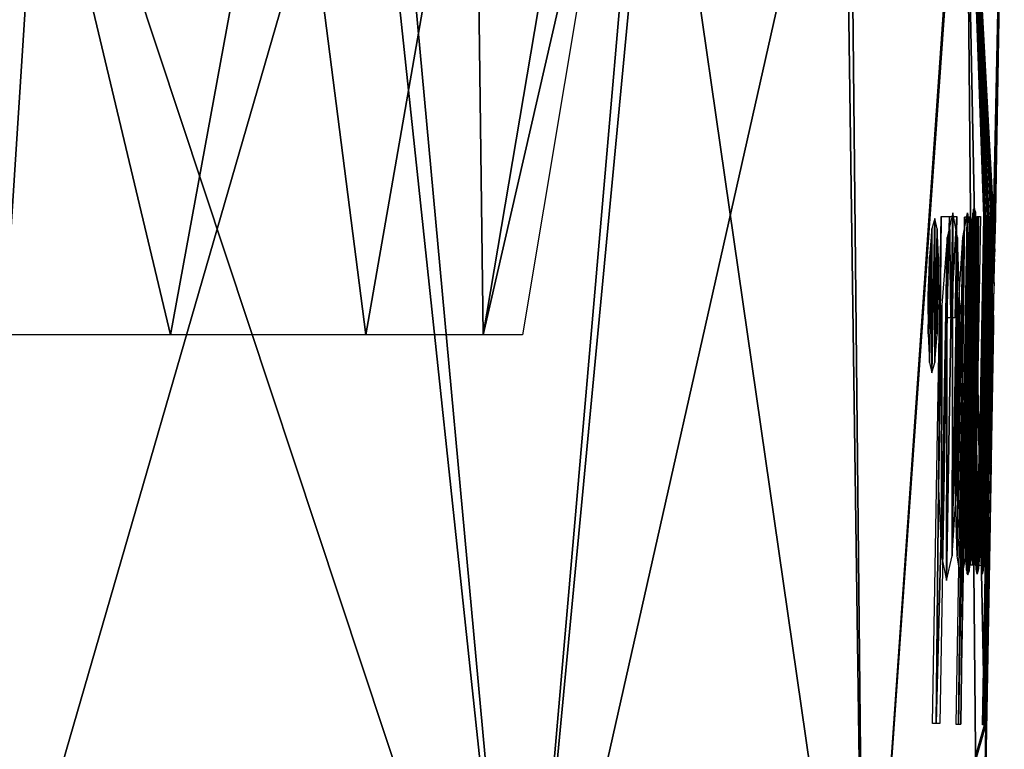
# Model space of a CAD drawing. Header units: millimetres. Extents: x -125 to 125, y -46 to 12.
# Tile 255 of 256: x 120.15 to 125, y 3.81 to 7.41. Entities that reach past the tile are written whole.
import ezdxf

# ---------------------------------------------------------------- set-up
doc = ezdxf.new("R2010")
doc.units = ezdxf.units.MM
doc.header["$LTSCALE"] = 26.699852
for name, color, linetype in [('180', 7, 'CONTINUOUS'), ('182', 7, 'CONTINUOUS'), ('183', 7, 'CONTINUOUS'), ('184', 7, 'CONTINUOUS'), ('185', 7, 'CONTINUOUS')]:
    doc.layers.add(name, color=color, linetype=linetype)

msp = doc.modelspace()

# ---------------------------------------------------------------- linework, layer by layer
at = {"layer": '180', "color": 2, "linetype": 'CONTINUOUS'}
for points in [[(120.1589, 8.9417, 26.9492), (119.5529, 5.8556, 27.2872), (118.4904, 8.9417, 33.5325), (120.1589, 8.9417, 26.9492)], [(120.8948, 5.8556, 20.5409), (119.5529, 5.8556, 27.2872), (120.1589, 8.9417, 26.9492), (120.8948, 5.8556, 20.5409)], [(121.4618, 8.9417, 20.2839), (120.8948, 5.8556, 20.5409), (120.1589, 8.9417, 26.9492), (121.4618, 8.9417, 20.2839)], [(121.8564, 5.8556, 13.7299), (120.8948, 5.8556, 20.5409), (121.4618, 8.9417, 20.2839), (121.8564, 5.8556, 13.7299)], [(122.3953, 8.9417, 13.557), (121.8564, 5.8556, 13.7299), (121.4618, 8.9417, 20.2839), (122.3953, 8.9417, 13.557)], [(122.4345, 5.8556, 6.8758), (121.8564, 5.8556, 13.7299), (122.3953, 8.9417, 13.557), (122.4345, 5.8556, 6.8758)], [(122.9566, 8.9417, 6.7888), (122.4345, 5.8556, 6.8758), (122.3953, 8.9417, 13.557), (122.9566, 8.9417, 6.7888)], [(122.6274, 5.8556, 0), (122.4345, 5.8556, 6.8758), (123.1439, 8.9417, 0), (122.6274, 5.8556, 0)], [(123.1439, 8.9417, 0), (122.4345, 5.8556, 6.8758), (122.9566, 8.9417, 6.7888), (123.1439, 8.9417, 0)]]:
    msp.add_3dface(points, dxfattribs=at)
at = {"layer": '182', "color": 7, "linetype": 'CONTINUOUS'}
for points in [[(119.8182, 1.8685, -35.1818), (121.866, 8.9417, -27.8151), (122.6199, 1.8685, -23.633), (119.8182, 1.8685, -35.1818)], [(120.1147, 8.9417, -34.6045), (121.866, 8.9417, -27.8151), (119.8182, 1.8685, -35.1818), (120.1147, 8.9417, -34.6045)], [(121.866, 8.9417, -27.8151), (123.2339, 8.9417, -20.9383), (122.6199, 1.8685, -23.633), (121.866, 8.9417, -27.8151)], [(122.6199, 1.8685, -23.633), (124.214, 8.9417, -13.9956), (124.3111, 1.8685, -11.8703), (122.6199, 1.8685, -23.633)], [(123.2339, 8.9417, -20.9383), (124.214, 8.9417, -13.9956), (122.6199, 1.8685, -23.633), (123.2339, 8.9417, -20.9383)], [(124.214, 8.9417, -13.9956), (124.8034, 8.9417, -7.0088), (124.3111, 1.8685, -11.8703), (124.214, 8.9417, -13.9956)], [(124.8034, 8.9417, -7.0088), (124.9026, 3.9348, -1.5784), (124.3111, 1.8685, -11.8703), (124.8034, 8.9417, -7.0088)], [(125, 8.9417, 0), (124.9462, 6.4313, -1.5784), (124.8034, 8.9417, -7.0088), (125, 8.9417, 0)], [(124.9462, 6.4313, -1.5784), (124.9026, 3.9348, -1.5784), (124.8034, 8.9417, -7.0088), (124.9462, 6.4313, -1.5784)], [(124.9494, 6.4313, -1.3044), (124.9462, 6.4313, -1.5784), (125, 8.9417, 0), (124.9494, 6.4313, -1.3044)], [(124.9477, 6.1886, -1.0305), (124.9519, 6.4313, -1.0305), (125, 8.9417, 0), (124.9477, 6.1886, -1.0305)], [(124.949, 6.2473, -0.9949), (124.9477, 6.1886, -1.0305), (125, 8.9417, 0), (124.949, 6.2473, -0.9949)], [(124.9504, 6.303, -0.9473), (124.949, 6.2473, -0.9949), (125, 8.9417, 0), (124.9504, 6.303, -0.9473)], [(124.9519, 6.4313, -1.0305), (124.9494, 6.4313, -1.3044), (125, 8.9417, 0), (124.9519, 6.4313, -1.0305)], [(124.9517, 6.3541, -0.8818), (124.9504, 6.303, -0.9473), (125, 8.9417, 0), (124.9517, 6.3541, -0.8818)], [(124.9528, 6.3904, -0.8228), (124.9517, 6.3541, -0.8818), (125, 8.9417, 0), (124.9528, 6.3904, -0.8228)], [(124.9538, 6.4232, -0.7509), (124.9528, 6.3904, -0.8228), (125, 8.9417, 0), (124.9538, 6.4232, -0.7509)], [(124.9547, 6.45, -0.6727), (124.9538, 6.4232, -0.7509), (125, 8.9417, 0), (124.9547, 6.45, -0.6727)], [(124.954, 6.3057, 0), (124.9549, 6.3592, -0.0785), (125, 8.9417, 0), (124.954, 6.3057, 0)], [(124.9554, 6.4669, -0.5937), (124.9547, 6.45, -0.6727), (125, 8.9417, 0), (124.9554, 6.4669, -0.5937)], [(124.9549, 6.3592, -0.0785), (124.9556, 6.405, -0.1665), (125, 8.9417, 0), (124.9549, 6.3592, -0.0785)], [(124.9559, 6.4729, -0.5069), (124.9554, 6.4669, -0.5937), (125, 8.9417, 0), (124.9559, 6.4729, -0.5069)], [(124.9556, 6.405, -0.1665), (124.9562, 6.4545, -0.3198), (125, 8.9417, 0), (124.9556, 6.405, -0.1665)], [(124.9562, 6.4545, -0.3198), (124.9559, 6.4729, -0.5069), (125, 8.9417, 0), (124.9562, 6.4545, -0.3198)], [(124.9262, 4.9576, -1.0305), (124.9256, 4.9051, -0.9964), (124.9084, 3.9348, -1.0305), (124.9262, 4.9576, -1.0305)], [(124.9256, 4.9051, -0.9964), (124.9249, 4.8467, -0.9473), (124.9084, 3.9348, -1.0305), (124.9256, 4.9051, -0.9964)], [(124.9084, 3.9348, -1.0305), (124.9284, 4.8372, 0), (124.8765, 1.8685, 0), (124.9084, 3.9348, -1.0305)], [(124.9249, 4.8467, -0.9473), (124.9245, 4.7929, -0.8828), (124.9084, 3.9348, -1.0305), (124.9249, 4.8467, -0.9473)], [(124.9274, 4.7839, -0.079), (124.9284, 4.8372, 0), (124.9084, 3.9348, -1.0305), (124.9274, 4.7839, -0.079)], [(124.9245, 4.7929, -0.8828), (124.9242, 4.7545, -0.8237), (124.9084, 3.9348, -1.0305), (124.9245, 4.7929, -0.8828)], [(124.9265, 4.7392, -0.1671), (124.9274, 4.7839, -0.079), (124.9084, 3.9348, -1.0305), (124.9265, 4.7392, -0.1671)], [(124.9242, 4.7545, -0.8237), (124.9241, 4.7214, -0.7547), (124.9084, 3.9348, -1.0305), (124.9242, 4.7545, -0.8237)], [(124.9253, 4.6876, -0.3305), (124.9265, 4.7392, -0.1671), (124.9084, 3.9348, -1.0305), (124.9253, 4.6876, -0.3305)], [(124.9241, 4.7214, -0.7547), (124.924, 4.693, -0.6737), (124.9084, 3.9348, -1.0305), (124.9241, 4.7214, -0.7547)], [(124.924, 4.693, -0.6737), (124.9241, 4.6758, -0.5932), (124.9084, 3.9348, -1.0305), (124.924, 4.693, -0.6737)], [(124.9244, 4.6698, -0.5069), (124.9253, 4.6876, -0.3305), (124.9084, 3.9348, -1.0305), (124.9244, 4.6698, -0.5069)], [(124.9241, 4.6758, -0.5932), (124.9244, 4.6698, -0.5069), (124.9084, 3.9348, -1.0305), (124.9241, 4.6758, -0.5932)], [(124.9026, 3.9348, -1.5784), (124.9058, 3.9348, -1.3044), (124.3111, 1.8685, -11.8703), (124.9026, 3.9348, -1.5784)], [(124.3111, 1.8685, -11.8703), (124.9084, 3.9348, -1.0305), (124.8765, 1.8685, 0), (124.3111, 1.8685, -11.8703)], [(124.9058, 3.9348, -1.3044), (124.9084, 3.9348, -1.0305), (124.3111, 1.8685, -11.8703), (124.9058, 3.9348, -1.3044)]]:
    msp.add_3dface(points, dxfattribs=at)
at = {"layer": '183', "color": 7, "linetype": 'CONTINUOUS'}
for points in [[(120.274, 8.9417, 34.0464), (118.2136, 8.9417, 40.6268), (119.8182, 1.8685, 35.1818), (120.274, 8.9417, 34.0464)], [(122.6199, 1.8685, 23.633), (120.274, 8.9417, 34.0464), (119.8182, 1.8685, 35.1818), (122.6199, 1.8685, 23.633)], [(121.9685, 8.9417, 27.3623), (120.274, 8.9417, 34.0464), (122.6199, 1.8685, 23.633), (121.9685, 8.9417, 27.3623)], [(123.2917, 8.9417, 20.5949), (121.9685, 8.9417, 27.3623), (122.6199, 1.8685, 23.633), (123.2917, 8.9417, 20.5949)], [(124.3111, 1.8685, 11.8703), (123.2917, 8.9417, 20.5949), (122.6199, 1.8685, 23.633), (124.3111, 1.8685, 11.8703)], [(124.2398, 8.9417, 13.7648), (123.2917, 8.9417, 20.5949), (124.3111, 1.8685, 11.8703), (124.2398, 8.9417, 13.7648)], [(124.8098, 8.9417, 6.8929), (124.2398, 8.9417, 13.7648), (124.3111, 1.8685, 11.8703), (124.8098, 8.9417, 6.8929)], [(124.8765, 1.8685, 0), (124.8098, 8.9417, 6.8929), (124.3111, 1.8685, 11.8703), (124.8765, 1.8685, 0)], [(124.9532, 6.2635, 0.0503), (124.8098, 8.9417, 6.8929), (124.9524, 6.2154, 0.0989), (124.9532, 6.2635, 0.0503)], [(124.9407, 5.5714, 0.3287), (124.8098, 8.9417, 6.8929), (124.9373, 5.3724, 0.3125), (124.9407, 5.5714, 0.3287)], [(124.9443, 5.7747, 0.312), (124.8098, 8.9417, 6.8929), (124.9407, 5.5714, 0.3287), (124.9443, 5.7747, 0.312)], [(124.9472, 5.9318, 0.2692), (124.8098, 8.9417, 6.8929), (124.9443, 5.7747, 0.312), (124.9472, 5.9318, 0.2692)], [(124.9502, 6.0962, 0.1892), (124.8098, 8.9417, 6.8929), (124.9472, 5.9318, 0.2692), (124.9502, 6.0962, 0.1892)], [(124.9524, 6.2154, 0.0989), (124.8098, 8.9417, 6.8929), (124.9502, 6.0962, 0.1892), (124.9524, 6.2154, 0.0989)], [(124.8098, 8.9417, 6.8929), (124.8765, 1.8685, 0), (124.9373, 5.3724, 0.3125), (124.8098, 8.9417, 6.8929)], [(124.954, 6.3057, 0), (124.8098, 8.9417, 6.8929), (124.9532, 6.2635, 0.0503), (124.954, 6.3057, 0)], [(124.954, 6.3057, 0), (125, 8.9417, 0), (124.8098, 8.9417, 6.8929), (124.954, 6.3057, 0)], [(124.9445, 5.9023, -0.7816), (124.9464, 5.9528, -0.5936), (124.933, 5.2404, -0.7803), (124.9445, 5.9023, -0.7816)], [(124.933, 5.2404, -0.7803), (124.9464, 5.9528, -0.5936), (124.9331, 5.19, -0.5936), (124.933, 5.2404, -0.7803)], [(124.9464, 5.9528, -0.5936), (124.9463, 5.9019, -0.4025), (124.9331, 5.19, -0.5936), (124.9464, 5.9528, -0.5936)], [(124.9345, 5.3813, -0.9206), (124.9445, 5.9023, -0.7816), (124.933, 5.2404, -0.7803), (124.9345, 5.3813, -0.9206)], [(124.9331, 5.19, -0.5936), (124.9463, 5.9019, -0.4025), (124.9347, 5.2408, -0.4039), (124.9331, 5.19, -0.5936)], [(124.9411, 5.7627, -0.9207), (124.9445, 5.9023, -0.7816), (124.9345, 5.3813, -0.9206), (124.9411, 5.7627, -0.9207)], [(124.9463, 5.9019, -0.4025), (124.9442, 5.7625, -0.2631), (124.9347, 5.2408, -0.4039), (124.9463, 5.9019, -0.4025)], [(124.9374, 5.5714, -0.9716), (124.9411, 5.7627, -0.9207), (124.9345, 5.3813, -0.9206), (124.9374, 5.5714, -0.9716)], [(124.9347, 5.2408, -0.4039), (124.9442, 5.7625, -0.2631), (124.9376, 5.3815, -0.2632), (124.9347, 5.2408, -0.4039)], [(124.9442, 5.7625, -0.2631), (124.941, 5.5714, -0.2122), (124.9376, 5.3815, -0.2632), (124.9442, 5.7625, -0.2631)], [(124.9373, 5.3724, 0.3125), (124.8765, 1.8685, 0), (124.9346, 5.2142, 0.2698), (124.9373, 5.3724, 0.3125)], [(124.9346, 5.2142, 0.2698), (124.8765, 1.8685, 0), (124.9319, 5.0472, 0.1895), (124.9346, 5.2142, 0.2698)], [(124.9319, 5.0472, 0.1895), (124.8765, 1.8685, 0), (124.9299, 4.9273, 0.0989), (124.9319, 5.0472, 0.1895)], [(124.9299, 4.9273, 0.0989), (124.8765, 1.8685, 0), (124.9291, 4.8792, 0.0502), (124.9299, 4.9273, 0.0989)], [(124.8765, 1.8685, 0), (124.9284, 4.8372, 0), (124.9291, 4.8792, 0.0502), (124.8765, 1.8685, 0)]]:
    msp.add_3dface(points, dxfattribs=at)
at = {"layer": '184', "linetype": 'CONTINUOUS'}
for points in [[(124.8095, 4.7666, -5.1833), (124.7878, 4.6456, -5.6352), (124.8195, 6.4556, -5.6352), (124.8095, 4.7666, -5.1833)], [(124.8195, 6.4556, -5.6352), (124.7878, 4.6456, -5.6352), (124.7961, 6.3345, -6.0871), (124.8195, 6.4556, -5.6352)], [(124.8369, 6.3345, -5.1833), (124.8095, 4.7666, -5.1833), (124.8195, 6.4556, -5.6352), (124.8369, 6.3345, -5.1833)], [(124.9454, 6.4669, -0.5937), (124.914, 4.693, -0.6737), (124.9447, 6.45, -0.6727), (124.9454, 6.4669, -0.5937)], [(124.9141, 4.6758, -0.5932), (124.914, 4.693, -0.6737), (124.9454, 6.4669, -0.5937), (124.9141, 4.6758, -0.5932)], [(124.9447, 6.45, -0.6727), (124.914, 4.693, -0.6737), (124.9438, 6.4232, -0.7509), (124.9447, 6.45, -0.6727)], [(124.9144, 4.6698, -0.5069), (124.9141, 4.6758, -0.5932), (124.9459, 6.4729, -0.5069), (124.9144, 4.6698, -0.5069)], [(124.9459, 6.4729, -0.5069), (124.9141, 4.6758, -0.5932), (124.9454, 6.4669, -0.5937), (124.9459, 6.4729, -0.5069)], [(124.9153, 4.6876, -0.3305), (124.9144, 4.6698, -0.5069), (124.9459, 6.4729, -0.5069), (124.9153, 4.6876, -0.3305)], [(124.9462, 6.4545, -0.3198), (124.9153, 4.6876, -0.3305), (124.9459, 6.4729, -0.5069), (124.9462, 6.4545, -0.3198)], [(124.9165, 4.7392, -0.1671), (124.9153, 4.6876, -0.3305), (124.9462, 6.4545, -0.3198), (124.9165, 4.7392, -0.1671)], [(124.9456, 6.405, -0.1665), (124.9165, 4.7392, -0.1671), (124.9462, 6.4545, -0.3198), (124.9456, 6.405, -0.1665)], [(124.6463, 3.9417, -8), (124.6899, 6.4382, -8), (124.6645, 3.9417, -7.7105), (124.6463, 3.9417, -8)], [(124.6645, 3.9417, -7.7105), (124.7295, 6.4382, -7.3569), (124.717, 5.9389, -7.4209), (124.6645, 3.9417, -7.7105)], [(124.6899, 6.4382, -8), (124.7295, 6.4382, -7.3569), (124.6645, 3.9417, -7.7105), (124.6899, 6.4382, -8)], [(124.717, 5.9389, -7.4209), (124.7295, 6.4382, -7.3569), (124.7375, 5.9389, -7.0673), (124.717, 5.9389, -7.4209)], [(124.7295, 6.4382, -7.3569), (124.7658, 6.4382, -6.7136), (124.7375, 5.9389, -7.0673), (124.7295, 6.4382, -7.3569)], [(124.7658, 6.4382, -6.7136), (124.7571, 5.9389, -6.7136), (124.7375, 5.9389, -7.0673), (124.7658, 6.4382, -6.7136)], [(124.8343, 4.7219, -4.5257), (124.8643, 6.4382, -4.5257), (124.8436, 4.7219, -4.2621), (124.8343, 4.7219, -4.5257)], [(124.8436, 4.7219, -4.2621), (124.8736, 6.4382, -4.2621), (124.8523, 4.7219, -3.9986), (124.8436, 4.7219, -4.2621)], [(124.8643, 6.4382, -4.5257), (124.8736, 6.4382, -4.2621), (124.8436, 4.7219, -4.2621), (124.8643, 6.4382, -4.5257)], [(124.8523, 4.7219, -3.9986), (124.8736, 6.4382, -4.2621), (124.8567, 4.9715, -3.9986), (124.8523, 4.7219, -3.9986)], [(124.8736, 6.4382, -4.2621), (124.8674, 5.5852, -3.9986), (124.8567, 4.9715, -3.9986), (124.8736, 6.4382, -4.2621)], [(124.8823, 6.4382, -3.9986), (124.8674, 5.5852, -3.9986), (124.8736, 6.4382, -4.2621), (124.8823, 6.4382, -3.9986)], [(124.8825, 5.509, -3.4473), (124.8987, 6.4382, -3.4473), (124.8727, 4.704, -3.2901), (124.8825, 5.509, -3.4473)], [(124.8727, 4.704, -3.2901), (124.9058, 6.4382, -3.182), (124.8773, 4.7678, -3.1566), (124.8727, 4.704, -3.2901)], [(124.8987, 6.4382, -3.4473), (124.9058, 6.4382, -3.182), (124.8727, 4.704, -3.2901), (124.8987, 6.4382, -3.4473)], [(124.8773, 4.7678, -3.1566), (124.9123, 6.4382, -2.9168), (124.8817, 4.8701, -3.0495), (124.8773, 4.7678, -3.1566)], [(124.9058, 6.4382, -3.182), (124.9123, 6.4382, -2.9168), (124.8773, 4.7678, -3.1566), (124.9058, 6.4382, -3.182)], [(124.8817, 4.8701, -3.0495), (124.9123, 6.4382, -2.9168), (124.8854, 4.9889, -2.9827), (124.8817, 4.8701, -3.0495)], [(124.9123, 6.4382, -2.9168), (124.8972, 5.5783, -2.9168), (124.8854, 4.9889, -2.9827), (124.9123, 6.4382, -2.9168)], [(124.8926, 3.9348, -1.5784), (124.9362, 6.4313, -1.5784), (124.8958, 3.9348, -1.3044), (124.8926, 3.9348, -1.5784)], [(124.9077, 5.5124, -2.3655), (124.9239, 6.4382, -2.3655), (124.8953, 4.6941, -2.2655), (124.9077, 5.5124, -2.3655)], [(124.9239, 6.4382, -2.3655), (124.9286, 6.4382, -2.1037), (124.8953, 4.6941, -2.2655), (124.9239, 6.4382, -2.3655)], [(124.9286, 6.4382, -2.1037), (124.8983, 4.7364, -2.1404), (124.8953, 4.6941, -2.2655), (124.9286, 6.4382, -2.1037)], [(124.8958, 3.9348, -1.3044), (124.9362, 6.4313, -1.5784), (124.9394, 6.4313, -1.3044), (124.8958, 3.9348, -1.3044)], [(124.8984, 3.9348, -1.0305), (124.8958, 3.9348, -1.3044), (124.9394, 6.4313, -1.3044), (124.8984, 3.9348, -1.0305)], [(124.9011, 4.8034, -2.0383), (124.8983, 4.7364, -2.1404), (124.9286, 6.4382, -2.1037), (124.9011, 4.8034, -2.0383)], [(124.9162, 4.9576, -1.0305), (124.8984, 3.9348, -1.0305), (124.9394, 6.4313, -1.3044), (124.9162, 4.9576, -1.0305)], [(124.9327, 6.4382, -1.8419), (124.9011, 4.8034, -2.0383), (124.9286, 6.4382, -2.1037), (124.9327, 6.4382, -1.8419)], [(124.904, 4.8923, -1.9571), (124.9011, 4.8034, -2.0383), (124.9327, 6.4382, -1.8419), (124.904, 4.8923, -1.9571)], [(124.9067, 4.9955, -1.9005), (124.904, 4.8923, -1.9571), (124.9327, 6.4382, -1.8419), (124.9067, 4.9955, -1.9005)], [(124.9093, 5.1169, -1.8648), (124.9067, 4.9955, -1.9005), (124.9327, 6.4382, -1.8419), (124.9093, 5.1169, -1.8648)], [(124.9117, 5.2411, -1.8479), (124.9093, 5.1169, -1.8648), (124.9327, 6.4382, -1.8419), (124.9117, 5.2411, -1.8479)], [(124.9143, 5.3807, -1.8419), (124.9117, 5.2411, -1.8479), (124.9327, 6.4382, -1.8419), (124.9143, 5.3807, -1.8419)], [(124.914, 4.693, -0.6737), (124.9141, 4.7214, -0.7547), (124.9438, 6.4232, -0.7509), (124.914, 4.693, -0.6737)], [(124.9438, 6.4232, -0.7509), (124.9141, 4.7214, -0.7547), (124.9428, 6.3904, -0.8228), (124.9438, 6.4232, -0.7509)], [(124.9377, 6.1886, -1.0305), (124.9162, 4.9576, -1.0305), (124.9394, 6.4313, -1.3044), (124.9377, 6.1886, -1.0305)], [(124.9174, 4.7839, -0.079), (124.9165, 4.7392, -0.1671), (124.9456, 6.405, -0.1665), (124.9174, 4.7839, -0.079)], [(124.9449, 6.3592, -0.0785), (124.9174, 4.7839, -0.079), (124.9456, 6.405, -0.1665), (124.9449, 6.3592, -0.0785)], [(124.9419, 6.4313, -1.0305), (124.9377, 6.1886, -1.0305), (124.9394, 6.4313, -1.3044), (124.9419, 6.4313, -1.0305)], [(124.9141, 4.7214, -0.7547), (124.9142, 4.7545, -0.8237), (124.9428, 6.3904, -0.8228), (124.9141, 4.7214, -0.7547)], [(124.9428, 6.3904, -0.8228), (124.9142, 4.7545, -0.8237), (124.9417, 6.3541, -0.8818), (124.9428, 6.3904, -0.8228)], [(124.9142, 4.7545, -0.8237), (124.9145, 4.7929, -0.8828), (124.9417, 6.3541, -0.8818), (124.9142, 4.7545, -0.8237)], [(124.9417, 6.3541, -0.8818), (124.9145, 4.7929, -0.8828), (124.9403, 6.303, -0.9473), (124.9417, 6.3541, -0.8818)], [(124.944, 6.3057, 0), (124.9174, 4.7839, -0.079), (124.9449, 6.3592, -0.0785), (124.944, 6.3057, 0)], [(124.7961, 6.3345, -6.0871), (124.7878, 4.6456, -5.6352), (124.7687, 4.7667, -6.0873), (124.7961, 6.3345, -6.0871)], [(124.7737, 6.0021, -6.4194), (124.7961, 6.3345, -6.0871), (124.7687, 4.7667, -6.0873), (124.7737, 6.0021, -6.4194)], [(124.8287, 5.099, -4.8511), (124.8095, 4.7666, -5.1833), (124.8369, 6.3345, -5.1833), (124.8287, 5.099, -4.8511)], [(124.8445, 6.0023, -4.8512), (124.8287, 5.099, -4.8511), (124.8369, 6.3345, -5.1833), (124.8445, 6.0023, -4.8512)], [(124.9145, 4.7929, -0.8828), (124.9149, 4.8467, -0.9473), (124.9403, 6.303, -0.9473), (124.9145, 4.7929, -0.8828)], [(124.9403, 6.303, -0.9473), (124.9149, 4.8467, -0.9473), (124.939, 6.2473, -0.9949), (124.9403, 6.303, -0.9473)], [(124.9184, 4.8372, 0), (124.9174, 4.7839, -0.079), (124.944, 6.3057, 0), (124.9184, 4.8372, 0)], [(124.9149, 4.8467, -0.9473), (124.9156, 4.9051, -0.9964), (124.939, 6.2473, -0.9949), (124.9149, 4.8467, -0.9473)], [(124.939, 6.2473, -0.9949), (124.9156, 4.9051, -0.9964), (124.9377, 6.1886, -1.0305), (124.939, 6.2473, -0.9949)], [(124.9156, 4.9051, -0.9964), (124.9162, 4.9576, -1.0305), (124.9377, 6.1886, -1.0305), (124.9156, 4.9051, -0.9964)], [(124.7579, 5.099, -6.4194), (124.7737, 6.0021, -6.4194), (124.7687, 4.7667, -6.0873), (124.7579, 5.099, -6.4194)], [(124.7595, 5.5506, -6.5402), (124.7737, 6.0021, -6.4194), (124.7579, 5.099, -6.4194), (124.7595, 5.5506, -6.5402)], [(124.8412, 5.5506, -4.7302), (124.8287, 5.099, -4.8511), (124.8445, 6.0023, -4.8512), (124.8412, 5.5506, -4.7302)], [(124.6821, 3.9417, -7.4209), (124.6645, 3.9417, -7.7105), (124.717, 5.9389, -7.4209), (124.6821, 3.9417, -7.4209)], [(124.8674, 5.5852, -3.9986), (124.8655, 5.4655, -3.9929), (124.8567, 4.9715, -3.9986), (124.8674, 5.5852, -3.9986)], [(124.8972, 5.5783, -2.9168), (124.8953, 5.4602, -2.9114), (124.8854, 4.9889, -2.9827), (124.8972, 5.5783, -2.9168)], [(124.8664, 4.6768, -3.5028), (124.8825, 5.509, -3.4473), (124.8727, 4.704, -3.2901), (124.8664, 4.6768, -3.5028)], [(124.8791, 5.3427, -3.4649), (124.8825, 5.509, -3.4473), (124.8664, 4.6768, -3.5028), (124.8791, 5.3427, -3.4649)], [(124.8916, 4.6768, -2.4452), (124.9077, 5.5124, -2.3655), (124.8953, 4.6941, -2.2655), (124.8916, 4.6768, -2.4452)], [(124.9045, 5.3445, -2.3838), (124.9077, 5.5124, -2.3655), (124.8916, 4.6768, -2.4452), (124.9045, 5.3445, -2.3838)], [(124.8655, 5.4655, -3.9929), (124.8644, 5.3732, -3.9764), (124.8567, 4.9715, -3.9986), (124.8655, 5.4655, -3.9929)], [(124.8854, 4.9889, -2.9827), (124.8953, 5.4602, -2.9114), (124.8852, 4.8657, -2.8979), (124.8854, 4.9889, -2.9827)], [(124.8953, 5.4602, -2.9114), (124.894, 5.3668, -2.896), (124.8852, 4.8657, -2.8979), (124.8953, 5.4602, -2.9114)], [(124.8644, 5.3732, -3.9764), (124.8639, 5.2918, -3.9472), (124.8567, 4.9715, -3.9986), (124.8644, 5.3732, -3.9764)], [(124.8761, 5.2388, -3.5067), (124.8791, 5.3427, -3.4649), (124.8664, 4.6768, -3.5028), (124.8761, 5.2388, -3.5067)], [(124.894, 5.3668, -2.896), (124.8933, 5.2887, -2.8689), (124.8852, 4.8657, -2.8979), (124.894, 5.3668, -2.896)], [(124.9018, 5.2385, -2.4279), (124.9045, 5.3445, -2.3838), (124.8916, 4.6768, -2.4452), (124.9018, 5.2385, -2.4279)], [(124.8567, 4.9715, -3.9986), (124.8639, 5.2918, -3.9472), (124.857, 4.8623, -3.9282), (124.8567, 4.9715, -3.9986)], [(124.8639, 5.2918, -3.9472), (124.864, 5.2342, -3.9131), (124.857, 4.8623, -3.9282), (124.8639, 5.2918, -3.9472)], [(124.8933, 5.2887, -2.8689), (124.8931, 5.2352, -2.8368), (124.8852, 4.8657, -2.8979), (124.8933, 5.2887, -2.8689)], [(124.8617, 4.7007, -3.6816), (124.8761, 5.2388, -3.5067), (124.8664, 4.6768, -3.5028), (124.8617, 4.7007, -3.6816)], [(124.8728, 5.1682, -3.5811), (124.8761, 5.2388, -3.5067), (124.8617, 4.7007, -3.6816), (124.8728, 5.1682, -3.5811)], [(124.8991, 5.1684, -2.5026), (124.9018, 5.2385, -2.4279), (124.8916, 4.6768, -2.4452), (124.8991, 5.1684, -2.5026)], [(124.864, 5.2342, -3.9131), (124.8646, 5.1898, -3.8697), (124.857, 4.8623, -3.9282), (124.864, 5.2342, -3.9131)], [(124.8646, 5.1898, -3.8697), (124.8656, 5.1622, -3.8218), (124.857, 4.8623, -3.9282), (124.8646, 5.1898, -3.8697)], [(124.8931, 5.2352, -2.8368), (124.8933, 5.1891, -2.7905), (124.8852, 4.8657, -2.8979), (124.8931, 5.2352, -2.8368)], [(124.8852, 4.8657, -2.8979), (124.8933, 5.1891, -2.7905), (124.8863, 4.7639, -2.7743), (124.8852, 4.8657, -2.8979)], [(124.8933, 5.1891, -2.7905), (124.8939, 5.1622, -2.7434), (124.8863, 4.7639, -2.7743), (124.8933, 5.1891, -2.7905)], [(124.857, 4.8623, -3.9282), (124.8656, 5.1622, -3.8218), (124.8588, 4.7631, -3.8151), (124.857, 4.8623, -3.9282)], [(124.8656, 5.1622, -3.8218), (124.8669, 5.1474, -3.7698), (124.8588, 4.7631, -3.8151), (124.8656, 5.1622, -3.8218)], [(124.8669, 5.1474, -3.7698), (124.8687, 5.1414, -3.7039), (124.8588, 4.7631, -3.8151), (124.8669, 5.1474, -3.7698)], [(124.8588, 4.7631, -3.8151), (124.8687, 5.1414, -3.7039), (124.8617, 4.7007, -3.6816), (124.8588, 4.7631, -3.8151)], [(124.8687, 5.1414, -3.7039), (124.8728, 5.1682, -3.5811), (124.8617, 4.7007, -3.6816), (124.8687, 5.1414, -3.7039)], [(124.8939, 5.1622, -2.7434), (124.8948, 5.1469, -2.6903), (124.8863, 4.7639, -2.7743), (124.8939, 5.1622, -2.7434)], [(124.8863, 4.7639, -2.7743), (124.8948, 5.1469, -2.6903), (124.8883, 4.7007, -2.6291), (124.8863, 4.7639, -2.7743)], [(124.8883, 4.7007, -2.6291), (124.8991, 5.1684, -2.5026), (124.8916, 4.6768, -2.4452), (124.8883, 4.7007, -2.6291)], [(124.896, 5.1414, -2.629), (124.8991, 5.1684, -2.5026), (124.8883, 4.7007, -2.6291), (124.896, 5.1414, -2.629)], [(124.8948, 5.1469, -2.6903), (124.896, 5.1414, -2.629), (124.8883, 4.7007, -2.6291), (124.8948, 5.1469, -2.6903)]]:
    msp.add_3dface(points, dxfattribs=at)
at = {"layer": '185', "linetype": 'CONTINUOUS'}
for points in [[(124.7187, 6.3344, 7.5075), (124.7156, 4.6456, 7.0555), (124.7472, 6.4556, 7.0555), (124.7187, 6.3344, 7.5075)], [(124.7472, 6.4556, 7.0555), (124.7156, 4.6456, 7.0555), (124.7425, 4.7667, 6.6035), (124.7472, 6.4556, 7.0555)], [(124.7699, 6.3344, 6.6035), (124.7472, 6.4556, 7.0555), (124.7425, 4.7667, 6.6035), (124.7699, 6.3344, 6.6035)], [(124.8411, 6.4259, 5.1221), (124.8143, 4.696, 5.0379), (124.845, 6.454, 5.037), (124.8411, 6.4259, 5.1221)], [(124.8143, 4.696, 5.0379), (124.8172, 4.679, 4.9565), (124.845, 6.454, 5.037), (124.8143, 4.696, 5.0379)], [(124.845, 6.454, 5.037), (124.8172, 4.679, 4.9565), (124.8489, 6.4738, 4.9478), (124.845, 6.454, 5.037)], [(124.8172, 4.679, 4.9565), (124.8204, 4.6733, 4.8745), (124.8489, 6.4738, 4.9478), (124.8172, 4.679, 4.9565)], [(124.8204, 4.6733, 4.8745), (124.8277, 4.6921, 4.6914), (124.8519, 6.4798, 4.8745), (124.8204, 4.6733, 4.8745)], [(124.8489, 6.4738, 4.9478), (124.8204, 4.6733, 4.8745), (124.8519, 6.4798, 4.8745), (124.8489, 6.4738, 4.9478)], [(124.8519, 6.4798, 4.8745), (124.8277, 4.6921, 4.6914), (124.8586, 6.461, 4.6914), (124.8519, 6.4798, 4.8745)], [(124.8277, 4.6921, 4.6914), (124.8345, 4.7448, 4.5321), (124.8586, 6.461, 4.6914), (124.8277, 4.6921, 4.6914)], [(124.8345, 4.7448, 4.5321), (124.8636, 6.4084, 4.5322), (124.8586, 6.461, 4.6914), (124.8345, 4.7448, 4.5321)], [(124.9374, 6.454, 1.5107), (124.9359, 6.4259, 1.5958), (124.9067, 4.696, 1.5115), (124.9374, 6.454, 1.5107)], [(124.9074, 4.6788, 1.4301), (124.9374, 6.454, 1.5107), (124.9067, 4.696, 1.5115), (124.9074, 4.6788, 1.4301)], [(124.9388, 6.4738, 1.4227), (124.9374, 6.454, 1.5107), (124.9074, 4.6788, 1.4301), (124.9388, 6.4738, 1.4227)], [(124.9082, 4.6733, 1.3481), (124.9388, 6.4738, 1.4227), (124.9074, 4.6788, 1.4301), (124.9082, 4.6733, 1.3481)], [(124.9398, 6.4798, 1.3481), (124.9388, 6.4738, 1.4227), (124.9082, 4.6733, 1.3481), (124.9398, 6.4798, 1.3481)], [(124.9104, 4.6921, 1.1648), (124.9398, 6.4798, 1.3481), (124.9082, 4.6733, 1.3481), (124.9104, 4.6921, 1.1648)], [(124.9413, 6.4611, 1.1648), (124.9398, 6.4798, 1.3481), (124.9104, 4.6921, 1.1648), (124.9413, 6.4611, 1.1648)], [(124.9126, 4.7434, 1.0087), (124.9413, 6.4611, 1.1648), (124.9104, 4.6921, 1.1648), (124.9126, 4.7434, 1.0087)], [(124.9417, 6.4097, 1.0087), (124.9413, 6.4611, 1.1648), (124.9126, 4.7434, 1.0087), (124.9417, 6.4097, 1.0087)], [(124.644, 5.6685, 8.491), (124.6573, 6.4278, 8.491), (124.6433, 6.3774, 8.6807), (124.644, 5.6685, 8.491)], [(124.6578, 5.7194, 8.2997), (124.6573, 6.4278, 8.491), (124.644, 5.6685, 8.491), (124.6578, 5.7194, 8.2997)], [(124.6694, 6.3768, 8.2981), (124.6573, 6.4278, 8.491), (124.6578, 5.7194, 8.2997), (124.6694, 6.3768, 8.2981)], [(124.7612, 3.9382, 5.9424), (124.7739, 3.9382, 5.6703), (124.8048, 6.4348, 5.9424), (124.7612, 3.9382, 5.9424)], [(124.8048, 6.4348, 5.9424), (124.7739, 3.9382, 5.6703), (124.8175, 6.4348, 5.6703), (124.8048, 6.4348, 5.9424)], [(124.7739, 3.9382, 5.6703), (124.786, 3.9382, 5.3981), (124.8175, 6.4348, 5.6703), (124.7739, 3.9382, 5.6703)], [(124.786, 3.9382, 5.3981), (124.8038, 4.9611, 5.3981), (124.8175, 6.4348, 5.6703), (124.786, 3.9382, 5.3981)], [(124.8175, 6.4348, 5.6703), (124.8038, 4.9611, 5.3981), (124.8253, 6.192, 5.3981), (124.8175, 6.4348, 5.6703)], [(124.8116, 4.7221, 5.1135), (124.8143, 4.696, 5.0379), (124.8411, 6.4259, 5.1221), (124.8116, 4.7221, 5.1135)], [(124.8377, 6.3937, 5.1903), (124.8116, 4.7221, 5.1135), (124.8411, 6.4259, 5.1221), (124.8377, 6.3937, 5.1903)], [(124.8296, 6.4348, 5.3981), (124.8175, 6.4348, 5.6703), (124.8253, 6.192, 5.3981), (124.8296, 6.4348, 5.3981)], [(124.8414, 4.8313, 4.3826), (124.8636, 6.4084, 4.5322), (124.8345, 4.7448, 4.5321), (124.8414, 4.8313, 4.3826)], [(124.8674, 6.3218, 4.3825), (124.8636, 6.4084, 4.5322), (124.8414, 4.8313, 4.3826), (124.8674, 6.3218, 4.3825)], [(124.9047, 6.4417, 3.2275), (124.8823, 5.1622, 3.2275), (124.8871, 4.7219, 2.7004), (124.9047, 6.4417, 3.2275)], [(124.9172, 6.4417, 2.7004), (124.9112, 6.4417, 2.9639), (124.8871, 4.7219, 2.7004), (124.9172, 6.4417, 2.7004)], [(124.9112, 6.4417, 2.9639), (124.9047, 6.4417, 3.2275), (124.8871, 4.7219, 2.7004), (124.9112, 6.4417, 2.9639)], [(124.8929, 4.7149, 2.4161), (124.8978, 4.7149, 2.1439), (124.9229, 6.4348, 2.4161), (124.8929, 4.7149, 2.4161)], [(124.9229, 6.4348, 2.4161), (124.8978, 4.7149, 2.1439), (124.9278, 6.4348, 2.1439), (124.9229, 6.4348, 2.4161)], [(124.8978, 4.7149, 2.1439), (124.9022, 4.7149, 1.8717), (124.9278, 6.4348, 2.1439), (124.8978, 4.7149, 2.1439)], [(124.9278, 6.4348, 2.1439), (124.9022, 4.7149, 1.8717), (124.9065, 4.9611, 1.8717), (124.9278, 6.4348, 2.1439)], [(124.9359, 6.4259, 1.5958), (124.9344, 6.3937, 1.664), (124.9063, 4.7221, 1.5872), (124.9359, 6.4259, 1.5958)], [(124.9067, 4.696, 1.5115), (124.9359, 6.4259, 1.5958), (124.9063, 4.7221, 1.5872), (124.9067, 4.696, 1.5115)], [(124.928, 6.192, 1.8717), (124.9278, 6.4348, 2.1439), (124.9065, 4.9611, 1.8717), (124.928, 6.192, 1.8717)], [(124.9153, 4.8315, 0.8561), (124.9417, 6.4097, 1.0087), (124.9126, 4.7434, 1.0087), (124.9153, 4.8315, 0.8561)], [(124.9413, 6.3217, 0.8561), (124.9417, 6.4097, 1.0087), (124.9153, 4.8315, 0.8561), (124.9413, 6.3217, 0.8561)], [(124.9322, 6.4348, 1.8717), (124.9278, 6.4348, 2.1439), (124.928, 6.192, 1.8717), (124.9322, 6.4348, 1.8717)], [(124.6312, 6.2392, 8.8186), (124.6246, 5.86, 8.818), (124.6433, 6.3774, 8.6807), (124.6312, 6.2392, 8.8186)], [(124.6246, 5.86, 8.818), (124.632, 5.719, 8.6779), (124.6433, 6.3774, 8.6807), (124.6246, 5.86, 8.818)], [(124.632, 5.719, 8.6779), (124.644, 5.6685, 8.491), (124.6433, 6.3774, 8.6807), (124.632, 5.719, 8.6779)], [(124.6694, 5.8589, 8.1603), (124.6694, 6.3768, 8.2981), (124.6578, 5.7194, 8.2997), (124.6694, 5.8589, 8.1603)], [(124.6761, 6.239, 8.1598), (124.6694, 6.3768, 8.2981), (124.6694, 5.8589, 8.1603), (124.6761, 6.239, 8.1598)], [(124.8091, 4.7594, 5.1903), (124.8116, 4.7221, 5.1135), (124.8377, 6.3937, 5.1903), (124.8091, 4.7594, 5.1903)], [(124.834, 6.3497, 5.2603), (124.8091, 4.7594, 5.1903), (124.8377, 6.3937, 5.1903), (124.834, 6.3497, 5.2603)], [(124.9344, 6.3937, 1.664), (124.9327, 6.35, 1.7339), (124.9059, 4.7594, 1.664), (124.9344, 6.3937, 1.664)], [(124.9063, 4.7221, 1.5872), (124.9344, 6.3937, 1.664), (124.9059, 4.7594, 1.664), (124.9063, 4.7221, 1.5872)], [(124.6913, 4.7668, 7.5077), (124.7156, 4.6456, 7.0555), (124.7187, 6.3344, 7.5075), (124.6913, 4.7668, 7.5077)], [(124.6925, 6.0019, 7.8397), (124.6913, 4.7668, 7.5077), (124.7187, 6.3344, 7.5075), (124.6925, 6.0019, 7.8397)], [(124.7654, 5.0991, 6.2713), (124.7699, 6.3344, 6.6035), (124.7425, 4.7667, 6.6035), (124.7654, 5.0991, 6.2713)], [(124.7812, 6.0022, 6.2714), (124.7699, 6.3344, 6.6035), (124.7654, 5.0991, 6.2713), (124.7812, 6.0022, 6.2714)], [(124.8277, 6.2461, 5.3643), (124.8057, 4.851, 5.3105), (124.8311, 6.3065, 5.3114), (124.8277, 6.2461, 5.3643)], [(124.8057, 4.851, 5.3105), (124.8071, 4.8031, 5.2571), (124.8311, 6.3065, 5.3114), (124.8057, 4.851, 5.3105)], [(124.8071, 4.8031, 5.2571), (124.8091, 4.7594, 5.1903), (124.834, 6.3497, 5.2603), (124.8071, 4.8031, 5.2571)], [(124.8311, 6.3065, 5.3114), (124.8071, 4.8031, 5.2571), (124.834, 6.3497, 5.2603), (124.8311, 6.3065, 5.3114)], [(124.8471, 4.9334, 4.2677), (124.8674, 6.3218, 4.3825), (124.8414, 4.8313, 4.3826), (124.8471, 4.9334, 4.2677)], [(124.8696, 6.2198, 4.2677), (124.8674, 6.3218, 4.3825), (124.8471, 4.9334, 4.2677), (124.8696, 6.2198, 4.2677)], [(124.9327, 6.35, 1.7339), (124.9313, 6.3073, 1.7859), (124.9058, 4.8502, 1.785), (124.9327, 6.35, 1.7339)], [(124.9059, 4.7594, 1.664), (124.9327, 6.35, 1.7339), (124.9058, 4.8016, 1.729), (124.9059, 4.7594, 1.664)], [(124.9058, 4.8016, 1.729), (124.9327, 6.35, 1.7339), (124.9058, 4.8502, 1.785), (124.9058, 4.8016, 1.729)], [(124.9313, 6.3073, 1.7859), (124.9296, 6.2522, 1.8348), (124.9058, 4.8502, 1.785), (124.9313, 6.3073, 1.7859)], [(124.9178, 4.9334, 0.7413), (124.9413, 6.3217, 0.8561), (124.9153, 4.8315, 0.8561), (124.9178, 4.9334, 0.7413)], [(124.9403, 6.2198, 0.7413), (124.9413, 6.3217, 0.8561), (124.9178, 4.9334, 0.7413), (124.9403, 6.2198, 0.7413)], [(124.9184, 4.8372, 0), (124.944, 6.3057, 0), (124.9432, 6.2635, 0.0503), (124.9184, 4.8372, 0)], [(124.9191, 4.8792, 0.0502), (124.9184, 4.8372, 0), (124.9432, 6.2635, 0.0503), (124.9191, 4.8792, 0.0502)], [(124.9424, 6.2154, 0.0989), (124.9191, 4.8792, 0.0502), (124.9432, 6.2635, 0.0503), (124.9424, 6.2154, 0.0989)], [(124.6243, 6.0499, 8.8689), (124.6246, 5.86, 8.818), (124.6312, 6.2392, 8.8186), (124.6243, 6.0499, 8.8689)], [(124.6761, 6.0499, 8.1096), (124.6761, 6.239, 8.1598), (124.6694, 5.8589, 8.1603), (124.6761, 6.0499, 8.1096)], [(124.8253, 6.192, 5.3981), (124.8044, 4.9094, 5.3628), (124.8277, 6.2461, 5.3643), (124.8253, 6.192, 5.3981)], [(124.8044, 4.9094, 5.3628), (124.8057, 4.851, 5.3105), (124.8277, 6.2461, 5.3643), (124.8044, 4.9094, 5.3628)], [(124.8528, 5.0674, 4.1674), (124.8696, 6.2198, 4.2677), (124.8471, 4.9334, 4.2677), (124.8528, 5.0674, 4.1674)], [(124.8706, 6.0857, 4.1674), (124.8696, 6.2198, 4.2677), (124.8528, 5.0674, 4.1674), (124.8706, 6.0857, 4.1674)], [(124.9058, 4.8502, 1.785), (124.9296, 6.2522, 1.8348), (124.9061, 4.9085, 1.8371), (124.9058, 4.8502, 1.785)], [(124.9296, 6.2522, 1.8348), (124.928, 6.192, 1.8717), (124.9061, 4.9085, 1.8371), (124.9296, 6.2522, 1.8348)], [(124.9207, 5.0675, 0.6409), (124.9403, 6.2198, 0.7413), (124.9178, 4.9334, 0.7413), (124.9207, 5.0675, 0.6409)], [(124.9199, 4.9273, 0.0989), (124.9191, 4.8792, 0.0502), (124.9424, 6.2154, 0.0989), (124.9199, 4.9273, 0.0989)], [(124.9402, 6.0962, 0.1892), (124.9199, 4.9273, 0.0989), (124.9424, 6.2154, 0.0989), (124.9402, 6.0962, 0.1892)], [(124.9385, 6.0857, 0.6409), (124.9403, 6.2198, 0.7413), (124.9207, 5.0675, 0.6409), (124.9385, 6.0857, 0.6409)], [(124.8038, 4.9611, 5.3981), (124.8044, 4.9094, 5.3628), (124.8253, 6.192, 5.3981), (124.8038, 4.9611, 5.3981)], [(124.9061, 4.9085, 1.8371), (124.928, 6.192, 1.8717), (124.9065, 4.9611, 1.8717), (124.9061, 4.9085, 1.8371)], [(124.8578, 5.2183, 4.0958), (124.8706, 6.0857, 4.1674), (124.8528, 5.0674, 4.1674), (124.8578, 5.2183, 4.0958)], [(124.8704, 5.9349, 4.0959), (124.8706, 6.0857, 4.1674), (124.8578, 5.2183, 4.0958), (124.8704, 5.9349, 4.0959)], [(124.9219, 5.0472, 0.1895), (124.9199, 4.9273, 0.0989), (124.9402, 6.0962, 0.1892), (124.9219, 5.0472, 0.1895)], [(124.9237, 5.2172, 0.5699), (124.9385, 6.0857, 0.6409), (124.9207, 5.0675, 0.6409), (124.9237, 5.2172, 0.5699)], [(124.9372, 5.9318, 0.2692), (124.9219, 5.0472, 0.1895), (124.9402, 6.0962, 0.1892), (124.9372, 5.9318, 0.2692)], [(124.9362, 5.936, 0.5699), (124.9385, 6.0857, 0.6409), (124.9237, 5.2172, 0.5699), (124.9362, 5.936, 0.5699)], [(124.6767, 5.0992, 7.8397), (124.6913, 4.7668, 7.5077), (124.6925, 6.0019, 7.8397), (124.6767, 5.0992, 7.8397)], [(124.6769, 5.5506, 7.9605), (124.6767, 5.0992, 7.8397), (124.6925, 6.0019, 7.8397), (124.6769, 5.5506, 7.9605)], [(124.7793, 5.5506, 6.1505), (124.7812, 6.0022, 6.2714), (124.7654, 5.0991, 6.2713), (124.7793, 5.5506, 6.1505)], [(124.8623, 5.3887, 4.0509), (124.8704, 5.9349, 4.0959), (124.8578, 5.2183, 4.0958), (124.8623, 5.3887, 4.0509)], [(124.8688, 5.7647, 4.0513), (124.8704, 5.9349, 4.0959), (124.8623, 5.3887, 4.0509), (124.8688, 5.7647, 4.0513)], [(124.9246, 5.2142, 0.2698), (124.9219, 5.0472, 0.1895), (124.9372, 5.9318, 0.2692), (124.9246, 5.2142, 0.2698)], [(124.9269, 5.3887, 0.5246), (124.9362, 5.936, 0.5699), (124.9237, 5.2172, 0.5699), (124.9269, 5.3887, 0.5246)], [(124.9343, 5.7747, 0.312), (124.9246, 5.2142, 0.2698), (124.9372, 5.9318, 0.2692), (124.9343, 5.7747, 0.312)], [(124.9334, 5.7646, 0.5249), (124.9362, 5.936, 0.5699), (124.9269, 5.3887, 0.5246), (124.9334, 5.7646, 0.5249)], [(124.9273, 5.3724, 0.3125), (124.9246, 5.2142, 0.2698), (124.9343, 5.7747, 0.312), (124.9273, 5.3724, 0.3125)], [(124.9307, 5.5714, 0.3287), (124.9273, 5.3724, 0.3125), (124.9343, 5.7747, 0.312), (124.9307, 5.5714, 0.3287)], [(124.866, 5.5748, 4.0354), (124.8688, 5.7647, 4.0513), (124.8623, 5.3887, 4.0509), (124.866, 5.5748, 4.0354)], [(124.9302, 5.5748, 0.509), (124.9334, 5.7646, 0.5249), (124.9269, 5.3887, 0.5246), (124.9302, 5.5748, 0.509)], [(124.8654, 5.1622, 3.8273), (124.8577, 4.7219, 3.8273), (124.8737, 4.7219, 3.2639), (124.8654, 5.1622, 3.8273)], [(124.8742, 5.1622, 3.5274), (124.8654, 5.1622, 3.8273), (124.8737, 4.7219, 3.2639), (124.8742, 5.1622, 3.5274)], [(124.8871, 4.7219, 2.7004), (124.8823, 5.1622, 3.2275), (124.8737, 4.7219, 3.2639), (124.8871, 4.7219, 2.7004)], [(124.8823, 5.1622, 3.2275), (124.8742, 5.1622, 3.5274), (124.8737, 4.7219, 3.2639), (124.8823, 5.1622, 3.2275)]]:
    msp.add_3dface(points, dxfattribs=at)

doc.saveas('drawing.dxf')
